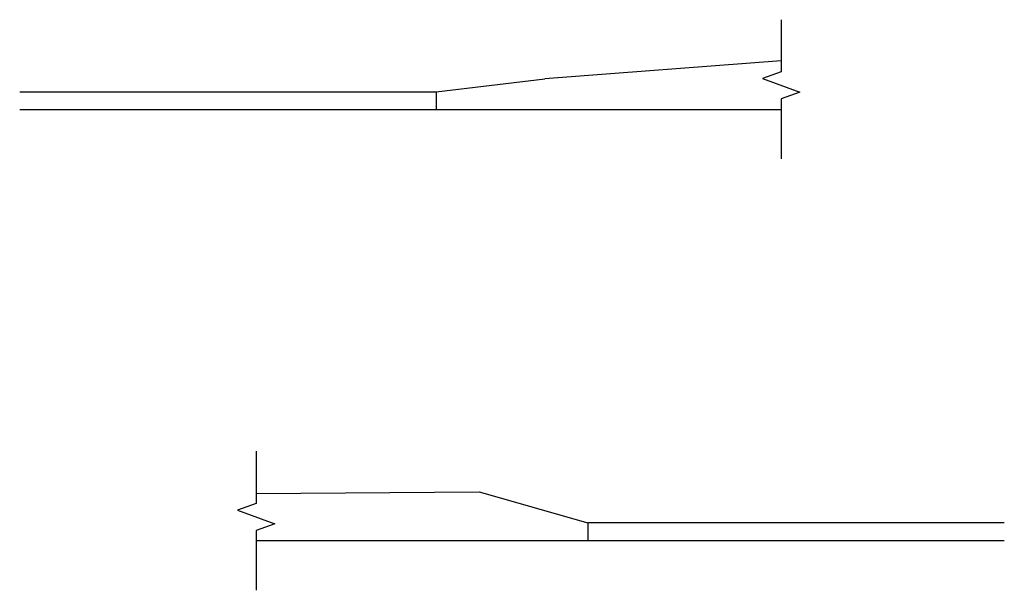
# Model space of a CAD drawing. Header units: feet. Extents: x 2426408 to 2426536, y 203902 to 203941.
# Tile 3 of 5: x 2426413 to 2426431, y 203931 to 203941. Entities that reach past the tile are written whole.
import ezdxf

# ---------------------------------------------------------------- set-up
doc = ezdxf.new("R2010")
doc.units = ezdxf.units.FT
doc.header["$MEASUREMENT"] = 0
doc.layers.add('PS_P_Object', color=92, linetype='Continuous')
doc.layers.add('PV_P_Curb', color=120, linetype='Continuous')

msp = doc.modelspace()

# ---------------------------------------------------------------- linework, layer by layer
at = {"layer": 'PS_P_Object', "linetype": 'Continuous'}
for points in [[(2426426.87058, 203941.31962), (2426426.87058, 203940.35852), (2426426.52714, 203940.23352), (2426427.21401, 203939.98352), (2426426.87058, 203939.85852), (2426426.87058, 203938.75468)], [(2426417.19543, 203933.35973), (2426417.19543, 203932.39863), (2426416.852, 203932.27363), (2426417.53887, 203932.02363), (2426417.19543, 203931.89863), (2426417.19543, 203930.79479)]]:
    msp.add_lwpolyline(points, dxfattribs=at)
at = {"layer": 'PS_P_Object'}
for points in [[(2426426.87058, 203940.56098), (2426422.51517, 203940.22605)], [(2426420.51517, 203939.98605), (2426422.51517, 203940.22605)], [(2426426.87058, 203939.65605), (2426418.51517, 203939.65605)], [(2426417.19543, 203931.71067), (2426423.30812, 203931.71067)]]:
    msp.add_lwpolyline(points, dxfattribs=at)
at = {"layer": 'PV_P_Curb'}
for points in [[(2426412.83906, 203939.98605), (2426420.51517, 203939.98605), (2426420.51517, 203939.65605), (2426412.83906, 203939.65605)], [(2426417.19543, 203932.57941), (2426421.30812, 203932.61067)], [(2426421.30812, 203932.61067), (2426423.30812, 203932.04067)], [(2426430.98423, 203932.04067), (2426423.30812, 203932.04067), (2426423.30812, 203931.71067), (2426430.98423, 203931.71067)]]:
    msp.add_lwpolyline(points, dxfattribs=at)

doc.saveas('drawing.dxf')
